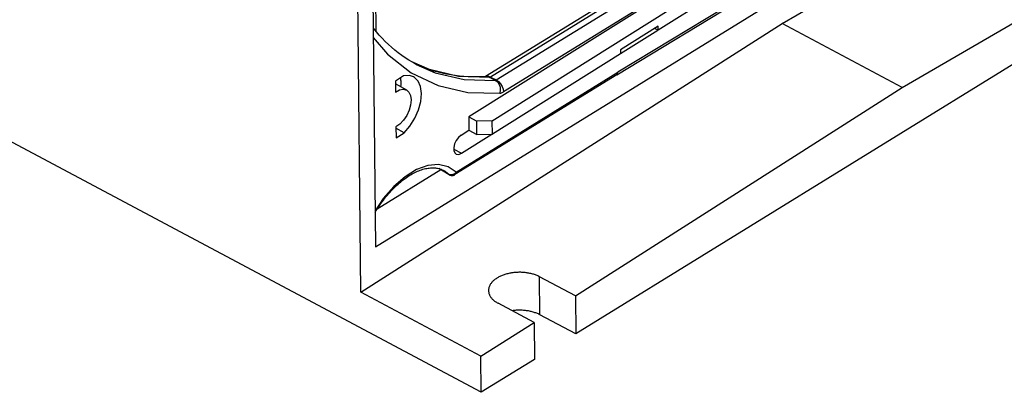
# Model space of a CAD drawing. Header units: millimetres. Extents: x 0 to 594, y 0 to 420.
# Tile 37 of 78: x 532.6 to 550.5, y 76.41 to 83.18. Entities that reach past the tile are written whole.
import ezdxf

# ---------------------------------------------------------------- set-up
doc = ezdxf.new("R2010")
doc.units = ezdxf.units.MM
doc.header["$LTSCALE"] = 32.67
doc.layers.get('0').update_dxf_attribs({"linetype": 'CONTINUOUS'})

msp = doc.modelspace()

# ---------------------------------------------------------------- linework, layer by layer
at = {"color": 7, "linetype": 'CONTINUOUS'}
for p, q in [((538.801, 78.225), (538.468, 109.711)), ((540.992, 76.406), (501.955, 97.188)), ((538.921, 92.977), (539.068, 79.049)), ((539.068, 79.049), (549.62, 85.555)), ((546.461, 83.109), (550.29, 85.338)), ((543.456, 82.179), (548.407, 85.179)), ((546.381, 84.936), (540.763, 81.413)), ((541.192, 81.344), (546.535, 84.695)), ((544.816, 84.454), (541.071, 82.145)), ((546.54, 84.45), (544.207, 82.988)), ((539.06, 84.232), (539.073, 82.975)), ((548.646, 81.946), (551.104, 83.377)), ((538.801, 78.225), (546.461, 83.109)), ((548.646, 81.946), (546.461, 83.109)), ((539.033, 83.025), (539.026, 83.035)), ((539.084, 82.962), (539.033, 83.025)), ((539.136, 82.901), (539.084, 82.962)), ((539.19, 82.842), (539.136, 82.901)), ((551.551, 82.916), (542.712, 77.467)), ((544.206, 83.062), (543.521, 82.633)), ((543.523, 82.566), (544.2, 82.991)), ((544.207, 82.988), (544.142, 83.022)), ((544.207, 82.988), (544.206, 83.062)), ((539.245, 82.785), (539.19, 82.842)), ((539.302, 82.73), (539.245, 82.785)), ((539.361, 82.678), (539.302, 82.73)), ((539.42, 82.627), (539.361, 82.678)), ((539.481, 82.578), (539.42, 82.627)), ((539.544, 82.532), (539.481, 82.578)), ((543.523, 82.558), (541.196, 81.099)), ((543.521, 82.633), (543.523, 82.558)), ((539.607, 82.488), (539.544, 82.532)), ((539.673, 82.446), (539.607, 82.488)), ((539.739, 82.406), (539.673, 82.446)), ((539.807, 82.368), (539.739, 82.406)), ((539.773, 82.388), (539.756, 82.396)), ((539.842, 82.355), (539.773, 82.388)), ((539.913, 82.325), (539.842, 82.355)), ((539.985, 82.297), (539.913, 82.325)), ((540.057, 82.271), (539.985, 82.297)), ((540.131, 82.247), (540.057, 82.271)), ((540.206, 82.226), (540.131, 82.247)), ((540.281, 82.208), (540.206, 82.226)), ((540.358, 82.191), (540.281, 82.208)), ((540.435, 82.177), (540.358, 82.191)), ((543.456, 82.179), (543.471, 82.197)), ((543.471, 82.197), (543.476, 82.225)), ((539.579, 82.157), (539.43, 82.065)), ((539.43, 82.065), (539.432, 81.865)), ((539.635, 81.898), (539.43, 82.013)), ((539.527, 82.103), (539.524, 82.123)), ((539.53, 82.082), (539.527, 82.103)), ((539.532, 82.06), (539.53, 82.082)), ((539.533, 82.038), (539.532, 82.06)), ((539.533, 82.015), (539.533, 82.038)), ((539.533, 81.991), (539.533, 82.015)), ((539.685, 82.165), (539.579, 82.157)), ((539.757, 82.143), (539.685, 82.165)), ((539.775, 82.132), (539.757, 82.143)), ((539.844, 82.064), (539.775, 82.132)), ((539.887, 81.963), (539.844, 82.064)), ((540.514, 82.165), (540.435, 82.177)), ((543.456, 82.179), (540.512, 80.363)), ((540.593, 82.155), (540.514, 82.165)), ((540.672, 82.148), (540.593, 82.155)), ((540.753, 82.143), (540.672, 82.148)), ((540.835, 82.14), (540.753, 82.143)), ((540.917, 82.14), (540.835, 82.14)), ((540.999, 82.142), (540.917, 82.14)), ((541.083, 82.146), (540.999, 82.142)), ((539.432, 81.865), (539.504, 81.903)), ((539.504, 81.903), (539.571, 81.915)), ((539.53, 81.957), (539.531, 81.968)), ((539.531, 81.968), (539.533, 81.991)), ((539.571, 81.915), (539.635, 81.898)), ((539.635, 81.898), (539.676, 81.862)), ((539.676, 81.862), (539.705, 81.8)), ((539.903, 81.836), (539.887, 81.963)), ((539.89, 81.692), (539.903, 81.836)), ((542.705, 78.158), (548.646, 81.946)), ((539.705, 81.8), (539.716, 81.721)), ((539.716, 81.721), (539.707, 81.629)), ((539.849, 81.539), (539.89, 81.692)), ((539.679, 81.533), (539.635, 81.438)), ((539.707, 81.629), (539.679, 81.533)), ((539.783, 81.387), (539.849, 81.539)), ((539.577, 81.352), (539.51, 81.281)), ((539.635, 81.438), (539.577, 81.352)), ((539.695, 81.245), (539.783, 81.387)), ((540.763, 81.413), (540.909, 81.336)), ((540.764, 81.414), (540.767, 81.168)), ((541.192, 81.344), (540.909, 81.336)), ((540.913, 81.091), (540.909, 81.336)), ((541.196, 81.099), (541.192, 81.344)), ((539.51, 81.281), (539.438, 81.23)), ((539.438, 81.23), (539.441, 81.03)), ((539.59, 81.122), (539.439, 81.206)), ((539.441, 81.03), (539.59, 81.122)), ((539.59, 81.122), (539.695, 81.245)), ((540.623, 81.078), (540.768, 81.169)), ((540.768, 81.169), (540.913, 81.091)), ((540.536, 80.984), (540.506, 80.923)), ((540.576, 81.038), (540.536, 80.984)), ((540.623, 81.078), (540.576, 81.038)), ((540.629, 80.752), (541.183, 81.099)), ((540.913, 81.091), (541.196, 81.099)), ((540.506, 80.923), (540.491, 80.859)), ((540.491, 80.859), (540.492, 80.802)), ((540.492, 80.802), (540.509, 80.759)), ((540.509, 80.759), (540.532, 80.738)), ((540.582, 80.732), (540.629, 80.752)), ((540.532, 80.738), (540.54, 80.735)), ((540.54, 80.735), (540.582, 80.732)), ((540.256, 80.451), (539.098, 79.737)), ((539.758, 80.389), (539.783, 80.402)), ((539.783, 80.402), (539.808, 80.414)), ((539.808, 80.414), (539.833, 80.425)), ((539.833, 80.425), (539.857, 80.435)), ((539.857, 80.435), (539.882, 80.444)), ((539.882, 80.444), (539.906, 80.453)), ((539.906, 80.453), (539.93, 80.46)), ((539.93, 80.46), (539.954, 80.467)), ((539.954, 80.467), (539.977, 80.472)), ((539.977, 80.472), (540.001, 80.477)), ((540.001, 80.477), (540.024, 80.481)), ((540.024, 80.481), (540.046, 80.484)), ((540.046, 80.484), (540.069, 80.486)), ((540.069, 80.486), (540.091, 80.487)), ((540.091, 80.487), (540.113, 80.487)), ((540.113, 80.487), (540.135, 80.487)), ((540.135, 80.487), (540.156, 80.485)), ((540.156, 80.485), (540.177, 80.482)), ((540.177, 80.482), (540.198, 80.478)), ((540.198, 80.478), (540.219, 80.473)), ((540.409, 80.362), (540.217, 80.474)), ((540.219, 80.473), (540.239, 80.467)), ((540.402, 80.367), (540.22, 80.473)), ((540.239, 80.467), (540.259, 80.461)), ((540.259, 80.461), (540.278, 80.453)), ((540.278, 80.453), (540.297, 80.443)), ((540.297, 80.443), (540.316, 80.433)), ((539.503, 80.212), (539.528, 80.234)), ((539.528, 80.234), (539.554, 80.254)), ((539.554, 80.254), (539.58, 80.274)), ((539.58, 80.274), (539.605, 80.293)), ((539.605, 80.293), (539.631, 80.311)), ((539.631, 80.311), (539.656, 80.328)), ((539.656, 80.328), (539.682, 80.345)), ((539.682, 80.345), (539.707, 80.36)), ((539.707, 80.36), (539.733, 80.375)), ((539.733, 80.375), (539.758, 80.389)), ((540.409, 80.362), (540.41, 80.361)), ((540.41, 80.361), (540.411, 80.361)), ((540.411, 80.361), (540.412, 80.36)), ((540.412, 80.36), (540.413, 80.36)), ((540.413, 80.36), (540.415, 80.359)), ((540.415, 80.359), (540.416, 80.358)), ((540.416, 80.358), (540.418, 80.358)), ((540.418, 80.358), (540.419, 80.357)), ((540.419, 80.357), (540.421, 80.356)), ((540.421, 80.356), (540.423, 80.355)), ((540.423, 80.355), (540.425, 80.354)), ((540.425, 80.354), (540.428, 80.353)), ((540.428, 80.353), (540.431, 80.353)), ((540.431, 80.353), (540.434, 80.352)), ((540.434, 80.352), (540.438, 80.351)), ((540.438, 80.351), (540.443, 80.35)), ((540.443, 80.35), (540.448, 80.349)), ((540.448, 80.349), (540.453, 80.349)), ((540.453, 80.349), (540.458, 80.349)), ((540.458, 80.349), (540.463, 80.349)), ((540.463, 80.349), (540.468, 80.349)), ((540.468, 80.349), (540.473, 80.349)), ((540.473, 80.349), (540.478, 80.35)), ((540.478, 80.35), (540.482, 80.351)), ((540.482, 80.351), (540.487, 80.353)), ((540.487, 80.353), (540.492, 80.354)), ((540.492, 80.354), (540.496, 80.356)), ((540.496, 80.356), (540.501, 80.358)), ((540.501, 80.358), (540.505, 80.36)), ((540.505, 80.36), (540.51, 80.362)), ((540.51, 80.362), (540.512, 80.363)), ((539.304, 80.014), (539.328, 80.041)), ((539.328, 80.041), (539.353, 80.068)), ((539.353, 80.068), (539.377, 80.094)), ((539.377, 80.094), (539.402, 80.119)), ((539.402, 80.119), (539.427, 80.143)), ((539.427, 80.143), (539.452, 80.167)), ((539.452, 80.167), (539.478, 80.19)), ((539.478, 80.19), (539.503, 80.212)), ((539.166, 79.837), (539.188, 79.868)), ((539.188, 79.868), (539.211, 79.898)), ((539.211, 79.898), (539.234, 79.928)), ((539.234, 79.928), (539.257, 79.957)), ((539.257, 79.957), (539.28, 79.986)), ((539.28, 79.986), (539.304, 80.014)), ((539.061, 79.678), (539.081, 79.71)), ((539.081, 79.71), (539.101, 79.742)), ((539.101, 79.742), (539.122, 79.774)), ((539.122, 79.774), (539.144, 79.806)), ((539.144, 79.806), (539.166, 79.837)), ((541.204, 78.427), (541.194, 78.417)), ((541.214, 78.436), (541.204, 78.427)), ((541.225, 78.445), (541.214, 78.436)), ((541.236, 78.454), (541.225, 78.445)), ((541.247, 78.463), (541.236, 78.454)), ((541.26, 78.472), (541.247, 78.463)), ((541.272, 78.48), (541.26, 78.472)), ((541.285, 78.488), (541.272, 78.48)), ((541.299, 78.496), (541.285, 78.488)), ((541.313, 78.503), (541.299, 78.496)), ((541.327, 78.511), (541.313, 78.503)), ((541.342, 78.518), (541.327, 78.511)), ((541.357, 78.524), (541.342, 78.518)), ((541.373, 78.531), (541.357, 78.524)), ((541.389, 78.537), (541.373, 78.531)), ((541.405, 78.543), (541.389, 78.537)), ((541.421, 78.548), (541.405, 78.543)), ((541.438, 78.553), (541.421, 78.548)), ((541.455, 78.558), (541.438, 78.553)), ((541.473, 78.562), (541.455, 78.558)), ((541.49, 78.566), (541.473, 78.562)), ((541.508, 78.57), (541.49, 78.566)), ((541.526, 78.574), (541.508, 78.57)), ((541.544, 78.577), (541.526, 78.574)), ((541.563, 78.579), (541.544, 78.577)), ((541.581, 78.582), (541.563, 78.579)), ((541.6, 78.584), (541.581, 78.582)), ((541.618, 78.585), (541.6, 78.584)), ((541.637, 78.586), (541.618, 78.585)), ((541.656, 78.587), (541.637, 78.586)), ((541.675, 78.588), (541.656, 78.587)), ((541.694, 78.588), (541.675, 78.588)), ((541.712, 78.588), (541.694, 78.588)), ((541.731, 78.587), (541.712, 78.588)), ((541.75, 78.586), (541.731, 78.587)), ((541.768, 78.584), (541.75, 78.586)), ((541.787, 78.583), (541.768, 78.584)), ((541.805, 78.581), (541.787, 78.583)), ((541.823, 78.578), (541.805, 78.581)), ((541.841, 78.575), (541.823, 78.578)), ((541.859, 78.572), (541.841, 78.575)), ((541.876, 78.568), (541.859, 78.572)), ((541.894, 78.564), (541.876, 78.568)), ((541.911, 78.56), (541.894, 78.564)), ((541.927, 78.555), (541.911, 78.56)), ((541.944, 78.551), (541.927, 78.555)), ((541.96, 78.545), (541.944, 78.551)), ((541.976, 78.54), (541.96, 78.545)), ((541.991, 78.534), (541.976, 78.54)), ((542.007, 78.527), (541.991, 78.534)), ((542.021, 78.521), (542.007, 78.527)), ((542.036, 78.514), (542.021, 78.521)), ((542.05, 78.507), (542.036, 78.514)), ((542.705, 78.158), (542.05, 78.507)), ((541.124, 78.28), (541.123, 78.269)), ((541.123, 78.269), (541.123, 78.259)), ((541.123, 78.259), (541.123, 78.255)), ((541.123, 78.255), (541.123, 78.248)), ((541.123, 78.248), (541.124, 78.237)), ((541.126, 78.291), (541.124, 78.28)), ((541.128, 78.302), (541.126, 78.291)), ((541.131, 78.313), (541.128, 78.302)), ((541.135, 78.324), (541.131, 78.313)), ((541.139, 78.335), (541.135, 78.324)), ((541.144, 78.345), (541.139, 78.335)), ((541.149, 78.356), (541.144, 78.345)), ((541.155, 78.367), (541.149, 78.356)), ((541.162, 78.377), (541.155, 78.367)), ((541.169, 78.387), (541.162, 78.377)), ((541.177, 78.397), (541.169, 78.387)), ((541.185, 78.407), (541.177, 78.397)), ((541.194, 78.417), (541.185, 78.407)), ((540.986, 77.062), (538.801, 78.225)), ((541.124, 78.237), (541.126, 78.226)), ((541.126, 78.226), (541.128, 78.215)), ((541.128, 78.215), (541.131, 78.204)), ((541.131, 78.204), (541.134, 78.193)), ((541.134, 78.193), (541.138, 78.183)), ((541.138, 78.183), (541.143, 78.172)), ((541.143, 78.172), (541.148, 78.162)), ((541.148, 78.162), (541.154, 78.151)), ((541.154, 78.151), (541.16, 78.141)), ((541.16, 78.141), (541.168, 78.131)), ((541.168, 78.131), (541.175, 78.121)), ((541.175, 78.121), (541.184, 78.112)), ((541.184, 78.112), (541.192, 78.102)), ((541.192, 78.102), (541.202, 78.093)), ((541.202, 78.093), (541.212, 78.084)), ((541.212, 78.084), (541.222, 78.075)), ((541.222, 78.075), (541.233, 78.066)), ((541.233, 78.066), (541.245, 78.058)), ((542.705, 78.158), (542.712, 77.467)), ((541.245, 78.058), (541.257, 78.049)), ((541.257, 78.049), (541.27, 78.042)), ((541.27, 78.042), (541.283, 78.034)), ((541.283, 78.034), (541.296, 78.026)), ((541.951, 77.677), (541.296, 78.026)), ((541.57, 77.891), (541.554, 77.889)), ((541.589, 77.894), (541.57, 77.891)), ((541.607, 77.895), (541.589, 77.894)), ((541.626, 77.897), (541.607, 77.895)), ((541.644, 77.898), (541.626, 77.897)), ((541.663, 77.898), (541.644, 77.898)), ((541.682, 77.899), (541.663, 77.898)), ((541.701, 77.898), (541.682, 77.899)), ((541.72, 77.898), (541.701, 77.898)), ((541.738, 77.897), (541.72, 77.898)), ((541.757, 77.896), (541.738, 77.897)), ((541.775, 77.894), (541.757, 77.896)), ((541.794, 77.893), (541.775, 77.894)), ((541.812, 77.89), (541.794, 77.893)), ((541.83, 77.888), (541.812, 77.89)), ((541.848, 77.885), (541.83, 77.888)), ((541.866, 77.881), (541.848, 77.885)), ((541.884, 77.878), (541.866, 77.881)), ((541.901, 77.874), (541.884, 77.878)), ((541.918, 77.869), (541.901, 77.874)), ((541.935, 77.864), (541.918, 77.869)), ((541.951, 77.859), (541.935, 77.864)), ((541.967, 77.854), (541.951, 77.859)), ((541.983, 77.848), (541.967, 77.854)), ((541.999, 77.842), (541.983, 77.848)), ((542.014, 77.836), (541.999, 77.842)), ((542.029, 77.83), (542.014, 77.836)), ((542.043, 77.823), (542.029, 77.83)), ((542.057, 77.816), (542.043, 77.823)), ((542.712, 77.467), (542.057, 77.816)), ((540.986, 77.062), (541.951, 77.677)), ((541.951, 77.677), (541.959, 77.002)), ((540.992, 76.406), (540.986, 77.062)), ((541.959, 77.002), (540.992, 76.406))]:
    msp.add_line(p, q, dxfattribs=at)
at = {"color": 9, "linetype": 'CONTINUOUS'}
for p, q in [((548.428, 85.226), (543.476, 82.225)), ((544.909, 84.448), (541.162, 82.138)), ((541.264, 82.084), (545.011, 84.394)), ((545.144, 84.177), (541.396, 81.866)), ((539.028, 82.856), (539.287, 82.552)), ((539.287, 82.552), (539.718, 82.217)), ((540.051, 82.272), (539.728, 82.412)), ((539.807, 82.368), (540.153, 82.217)), ((539.718, 82.217), (540.207, 81.985)), ((540.577, 82.149), (540.051, 82.272)), ((540.153, 82.217), (540.679, 82.095)), ((540.532, 80.41), (543.476, 82.225)), ((541.145, 82.132), (540.577, 82.149)), ((540.679, 82.095), (541.246, 82.077)), ((541.072, 82.145), (541.085, 82.151)), ((541.083, 82.146), (541.102, 82.145)), ((541.085, 82.151), (541.121, 82.152)), ((541.102, 82.145), (541.145, 82.132)), ((541.121, 82.152), (541.162, 82.138)), ((541.15, 82.133), (541.145, 82.132)), ((541.246, 82.077), (541.145, 82.132)), ((541.156, 82.135), (541.15, 82.133)), ((541.162, 82.138), (541.156, 82.135)), ((541.162, 82.138), (541.264, 82.084)), ((541.246, 82.077), (541.252, 82.078)), ((541.246, 82.077), (541.285, 82.048)), ((541.252, 82.078), (541.258, 82.08)), ((541.258, 82.08), (541.264, 82.084)), ((541.264, 82.084), (541.304, 82.055)), ((541.285, 82.048), (541.314, 82.005)), ((541.304, 82.055), (541.341, 82.014)), ((541.314, 82.005), (541.332, 81.953)), ((541.341, 82.014), (541.371, 81.966)), ((540.207, 81.985), (540.746, 81.859)), ((540.746, 81.859), (541.327, 81.842)), ((541.336, 81.897), (541.327, 81.842)), ((541.327, 81.842), (541.349, 81.846)), ((541.332, 81.953), (541.336, 81.897)), ((541.349, 81.846), (541.373, 81.854)), ((541.371, 81.966), (541.39, 81.915)), ((541.373, 81.854), (541.396, 81.866)), ((541.39, 81.915), (541.396, 81.866)), ((540.491, 80.825), (540.629, 80.752)), ((539.815, 80.454), (539.606, 80.325)), ((540.021, 80.53), (539.815, 80.454)), ((540.215, 80.547), (540.021, 80.53)), ((540.387, 80.507), (540.215, 80.547)), ((540.402, 80.367), (540.316, 80.433)), ((540.532, 80.41), (540.387, 80.507)), ((540.532, 80.41), (540.506, 80.381)), ((540.532, 80.41), (540.527, 80.381)), ((539.606, 80.325), (539.401, 80.147)), ((540.405, 80.366), (540.402, 80.367)), ((540.402, 80.367), (540.409, 80.362)), ((540.437, 80.357), (540.405, 80.366)), ((540.472, 80.363), (540.437, 80.357)), ((540.506, 80.381), (540.472, 80.363)), ((540.527, 80.381), (540.512, 80.363)), ((539.401, 80.147), (539.209, 79.928)), ((539.209, 79.928), (539.061, 79.707)), ((542.057, 77.816), (542.05, 78.507))]:
    msp.add_line(p, q, dxfattribs=at)

doc.saveas('drawing.dxf')
